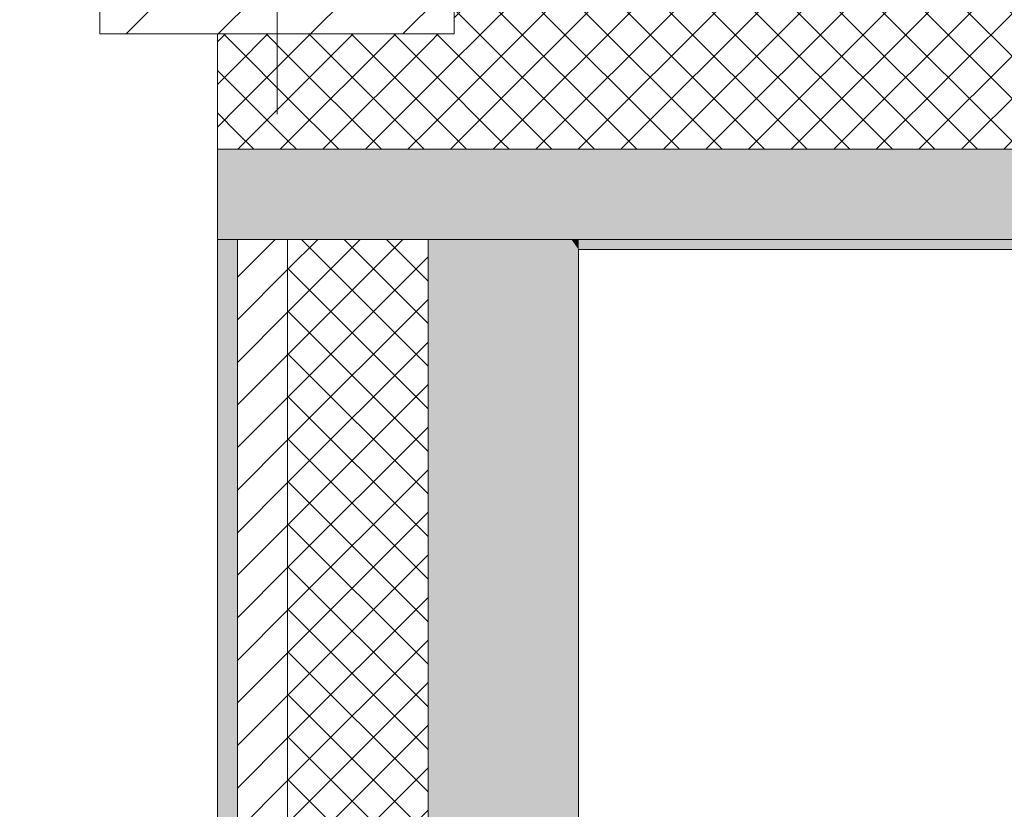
# Model space of a CAD drawing. Header units: millimetres. Extents: x -40968 to 77376, y -17881 to 4746.
# Tile 8 of 180: x -28248 to -27267, y -2257 to -1470. Entities that reach past the tile are written whole.
import ezdxf

# ---------------------------------------------------------------- set-up
doc = ezdxf.new("R2010")
doc.units = ezdxf.units.MM
doc.header["$MEASUREMENT"] = 0
doc.linetypes.add('Wipeout_Contour', pattern=[1000, 0, -1000])
doc.layers.add('10_ESTR_Pilars', color=7, linetype='Continuous')
doc.layers.add('12_FAÇ_Façana', color=7, linetype='Continuous')
for name, color, linetype, lineweight in [('10_ESTR_Pilars_Pluma_Nº__20', 1, 'Continuous', 5), ('10_ESTR_Pilars_Pluma_Nº__28', 7, 'Continuous', 20), ('10_ESTR_Pilars_Pluma_Nº__42', 8, 'Continuous', 25), ('12_FAÇ_Façana_Pluma_Nº__2', 8, 'Continuous', 5), ('12_FAÇ_Façana_Pluma_Nº__7', 7, 'Continuous', 5)]:
    doc.layers.add(name, color=color, linetype=linetype, lineweight=lineweight)
for name, color, linetype, lineweight, true_color in [('12_FAÇ_Façana_Pluma_Nº__102', 7, 'Continuous', 5, 0xcccccc), ('12_FAÇ_Façana_Pluma_Nº__174', 7, 'Continuous', 13, 0xe4ad2c), ('12_FAÇ_Façana_Pluma_Nº__176', 7, 'Continuous', 15, 0x93a0c6)]:
    doc.layers.add(name, color=color, linetype=linetype, lineweight=lineweight, true_color=true_color)
pattern_1 = [(45, (0, 0), (-21.213203, 21.213203), []), (135, (0, 0), (21.213203, 21.213203), [])]

# ---------------------------------------------------------------- blocks, each defined once
blk = doc.blocks.new('Muro_4_5', base_point=(-28050.85, -1193.98))
at = {"layer": '12_FAÇ_Façana_Pluma_Nº__102', "linetype": 'Continuous', "lineweight": 0, "true_color": 0xe5e5e5}
for points in [[(-28050.85, -1598.98), (-28050.85, -1688.98), (-28030.85, -1688.98), (-28030.85, -1598.98)], [(-28030.85, -1598.98), (-28030.85, -1688.98), (-27980.85, -1688.98), (-27980.85, -1598.98)], [(-27980.85, -1598.98), (-27980.85, -1688.98), (-27840.85, -1688.98), (-27840.85, -1598.98)], [(-27840.85, -1598.98), (-27840.85, -1688.98), (-27697.98, -1688.98), (-27762.14, -1598.98)], [(-27697.98, -1688.98), (-25366.43, -1688.98), (-25366.43, -1598.98), (-27762.14, -1598.98)], [(-27690.85, -1698.98), (-25366.43, -1698.98), (-25366.43, -1688.98), (-27690.85, -1688.98)]]:
    blk.add_hatch(color=254, dxfattribs=at).paths.add_polyline_path(points)
at = {"layer": '12_FAÇ_Façana_Pluma_Nº__174', "linetype": 'Continuous', "lineweight": 13, "true_color": 0xe4ad2c}
h = blk.add_hatch(dxfattribs=at)
h.set_pattern_fill('SATE_Aislamiento_0005', color=42, style=0, pattern_type=2)
h.set_pattern_definition(pattern_1)
h.paths.add_polyline_path([(-27814.92, -1483.98), (-27844.12, -1483.98), (-27762.14, -1598.98), (-25366.43, -1598.98), (-25366.43, -1418.98), (-27814.92, -1418.98)])
h = blk.add_hatch(dxfattribs=at)
h.set_pattern_fill('SATE_Aislamiento_0005', color=42, style=0, pattern_type=2)
h.set_pattern_definition(pattern_1)
h.paths.add_polyline_path([(-28030.85, -1483.98), (-28050.85, -1483.98), (-28050.85, -1598.98), (-28030.85, -1598.98)])
h = blk.add_hatch(dxfattribs=at)
h.set_pattern_fill('SATE_Aislamiento_0005', color=42, style=0, pattern_type=2)
h.set_pattern_definition(pattern_1)
h.paths.add_polyline_path([(-27980.85, -1483.98), (-28030.85, -1483.98), (-28030.85, -1598.98), (-27980.85, -1598.98)])
h = blk.add_hatch(dxfattribs=at)
h.set_pattern_fill('SATE_Aislamiento_0005', color=42, style=0, pattern_type=2)
h.set_pattern_definition(pattern_1)
h.paths.add_polyline_path([(-27980.85, -1598.98), (-27840.85, -1598.98), (-27840.85, -1488.56), (-27844.12, -1483.98), (-27980.85, -1483.98)])
h = blk.add_hatch(dxfattribs=at)
h.set_pattern_fill('SATE_Aislamiento_0005', color=42, style=0, pattern_type=2)
h.set_pattern_definition(pattern_1)
h.paths.add_polyline_path([(-27762.14, -1598.98), (-27840.85, -1488.56), (-27840.85, -1598.98)])
at = {"layer": '12_FAÇ_Façana_Pluma_Nº__7', "color": 7, "linetype": 'Continuous', "lineweight": 5}
for p, q in [((-28030.85, -1598.98), (-28050.85, -1598.98)), ((-27980.85, -1598.98), (-28030.85, -1598.98)), ((-27840.85, -1598.98), (-27980.85, -1598.98)), ((-27762.14, -1598.98), (-27840.85, -1598.98)), ((-27762.14, -1598.98), (-25366.43, -1598.98)), ((-28030.85, -1688.98), (-28050.85, -1688.98)), ((-27980.85, -1688.98), (-28030.85, -1688.98)), ((-27840.85, -1688.98), (-27980.85, -1688.98)), ((-27697.98, -1688.98), (-27840.85, -1688.98)), ((-27697.98, -1688.98), (-25366.43, -1688.98))]:
    blk.add_line(p, q, dxfattribs=at)
at = {"layer": '12_FAÇ_Façana_Pluma_Nº__7', "color": 7, "linetype": 'Continuous', "lineweight": 5, "flags": 128}
for points in [[(-28050.85, -1483.98), (-28050.85, -1598.98)], [(-28050.85, -1598.98), (-28050.85, -1688.98)], [(-27690.85, -1698.98), (-25366.43, -1698.98)]]:
    blk.add_lwpolyline(points, dxfattribs=at)
blk = doc.blocks.new('Muro_36_5', base_point=(-28050.85, -9964.98))
at = {"layer": '12_FAÇ_Façana_Pluma_Nº__102', "linetype": 'Continuous', "lineweight": 0, "true_color": 0xe5e5e5}
for points in [[(-27840.85, -1698.98), (-27690.85, -1698.98), (-27697.98, -1688.98), (-27840.85, -1688.98)], [(-27697.98, -1688.98), (-27690.85, -1698.98), (-27690.85, -1688.98)], [(-27690.85, -1698.98), (-27840.85, -1698.98), (-27840.85, -6833.98), (-27817.89, -6833.98), (-27817.89, -7233.98), (-27840.85, -7233.98), (-27840.85, -9964.98), (-27690.85, -9964.98)]]:
    blk.add_hatch(color=254, dxfattribs=at).paths.add_polyline_path(points)
at = {"layer": '12_FAÇ_Façana_Pluma_Nº__174', "linetype": 'Continuous', "lineweight": 13, "true_color": 0xe4ad2c}
h = blk.add_hatch(dxfattribs=at)
h.set_pattern_fill('SATE_Aislamiento_0005', color=42, style=0, pattern_type=2)
h.set_pattern_definition(pattern_1)
h.paths.add_polyline_path([(-27840.85, -1688.98), (-27980.85, -1688.98), (-27980.85, -6833.98), (-27840.85, -6833.98)])
at = {"layer": '12_FAÇ_Façana_Pluma_Nº__176', "linetype": 'Continuous', "lineweight": 0, "true_color": 0x495063}
blk.add_hatch(color=251, dxfattribs=at).paths.add_polyline_path([(-28030.85, -1688.98), (-28050.85, -1688.98), (-28050.85, -6833.98), (-28030.85, -6833.98)])
at = {"layer": '12_FAÇ_Façana_Pluma_Nº__2', "linetype": 'Continuous', "lineweight": 5}
h = blk.add_hatch(dxfattribs=at)
h.set_pattern_fill('Ceramic_0005', color=8, style=0, pattern_type=2)
h.set_pattern_definition([(45, (0, 0), (-21.213203, 21.213203), [])])
h.paths.add_polyline_path([(-27980.85, -1688.98), (-28030.85, -1688.98), (-28030.85, -6833.98), (-27980.85, -6833.98)])
at = {"layer": '12_FAÇ_Façana_Pluma_Nº__7', "color": 7, "linetype": 'Continuous', "lineweight": 5}
for p, q in [((-28030.85, -1688.98), (-28050.85, -1688.98)), ((-28030.85, -1688.98), (-28030.85, -6833.98)), ((-27980.85, -1688.98), (-28030.85, -1688.98)), ((-27980.85, -1688.98), (-27980.85, -6833.98)), ((-27840.85, -1688.98), (-27980.85, -1688.98)), ((-27840.85, -1688.98), (-27840.85, -1698.98)), ((-27697.98, -1688.98), (-27840.85, -1688.98)), ((-27840.85, -1698.98), (-27840.85, -6833.98))]:
    blk.add_line(p, q, dxfattribs=at)
at = {"layer": '12_FAÇ_Façana_Pluma_Nº__7', "color": 7, "linetype": 'Continuous', "lineweight": 5, "flags": 128}
for points in [[(-28050.85, -1688.98), (-28050.85, -6833.98)], [(-27690.85, -9964.98), (-27690.85, -1698.98)]]:
    blk.add_lwpolyline(points, dxfattribs=at)
blk = doc.blocks.new('Pilar_38_5', base_point=(-27991.41, -1258.5))
at = {"color": 254, "linetype": 'Wipeout_Contour', "lineweight": 0, "ltscale": 112082.355411}
blk.add_wipeout([(-28167.89, -1483.98), (-27814.92, -1483.98), (-27814.92, -1033.03), (-28167.89, -1033.03)], dxfattribs=at).dxf.layer = '10_ESTR_Pilars'
at = {"layer": '10_ESTR_Pilars_Pluma_Nº__42', "linetype": 'Continuous', "lineweight": 25}
h = blk.add_hatch(dxfattribs=at)
h.set_pattern_fill('00_GCT_trama_45º_e1_400__01', color=8, style=0, pattern_type=2)
h.set_pattern_definition([(45, (0, 0), (-45.96194, 45.96194), [])])
h.paths.add_polyline_path([(-28167.89, -1483.98), (-27814.92, -1483.98), (-27814.92, -1033.03), (-28167.89, -1033.03)])
at = {"layer": '10_ESTR_Pilars_Pluma_Nº__20', "color": 1, "linetype": 'Continuous', "lineweight": 5}
for p, q in [((-27991.41, -1178.5), (-27991.41, -953.03)), ((-28071.41, -1258.5), (-28247.89, -1258.5)), ((-27911.41, -1258.5), (-27734.92, -1258.5)), ((-27991.41, -1338.5), (-27991.41, -1563.98))]:
    blk.add_line(p, q, dxfattribs=at)
blk.add_point((-27991.41, -1258.5), dxfattribs=at)
at = {"layer": '10_ESTR_Pilars_Pluma_Nº__28', "color": 7, "linetype": 'Continuous', "lineweight": 20, "flags": 128}
blk.add_lwpolyline([(-28167.89, -1483.98), (-27814.92, -1483.98), (-27814.92, -1033.03), (-28167.89, -1033.03)], close=True, dxfattribs=at)

msp = doc.modelspace()

# ---------------------------------------------------------------- block references
at = {"layer": '12_FAÇ_Façana', "color": 7, "lineweight": 20}
for name, p in [('Muro_4_5', (-28050.85, -1193.98)), ('Muro_36_5', (-28050.85, -9964.98))]:
    msp.add_blockref(name, p, dxfattribs=at)

# ---------------------------------------------------------------- next in the draw order: block references
at = {"layer": '10_ESTR_Pilars', "color": 7, "lineweight": 20}
msp.add_blockref('Pilar_38_5', (-27991.41, -1258.5), dxfattribs=at)

doc.saveas('drawing.dxf')
